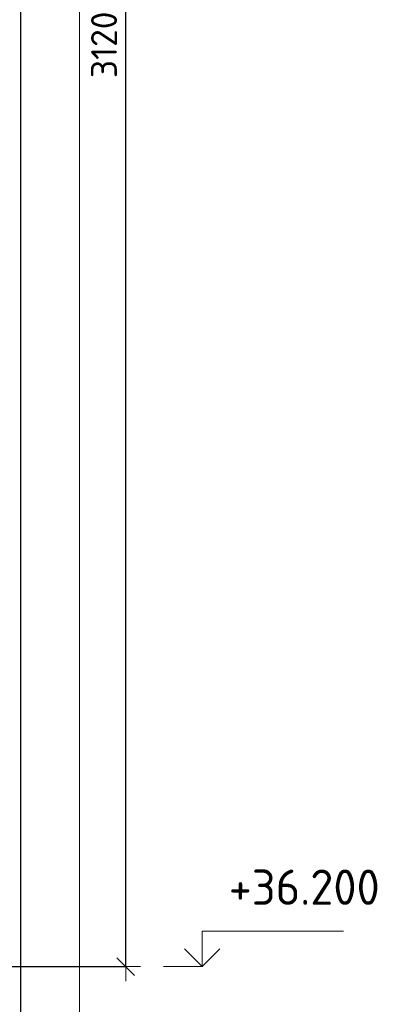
# Model space of a CAD drawing. Header units: millimetres. Extents: x -19950 to 69837, y -2757 to 40090.
# Tile 49 of 136: x -2592 to -1956, y 6729 to 8402. Entities that reach past the tile are written whole.
import ezdxf

# ---------------------------------------------------------------- set-up
doc = ezdxf.new("R2010")
doc.units = ezdxf.units.MM
doc.header["$PDMODE"] = 65
for name, color, linetype, lineweight in [('Standard', 7, 'Continuous', 25), ('Высотная отметки_ общее', 7, 'Continuous', 13), ('Размерная линия_ общее', 7, 'Continuous', 13)]:
    doc.layers.add(name, color=color, linetype=linetype, lineweight=lineweight)
doc.styles.add('ISOCPEUR', font='ISOCPEUR')
doc.dimstyles.new('DIMSTYLE_7', dxfattribs={"dimtxt": 44, "dimasz": 50, "dimexe": 0, "dimexo": 0, "dimgap": 22, "dimtad": 2, "dimdec": 0, "dimrnd": 5, "dimzin": 12, "dimdsep": 46, "dimtxsty": 'ISOCPEUR', "dimblk1": 'ALL_ML_STRICH', "dimblk2": 'ALL_ML_STRICH', "dimsah": 1, "dimcen": 0, "dimclrd": 7, "dimclre": 256, "dimclrt": 7, "dimadec": 0, "dimazin": 0, "dimtfac": 1, "dimtdec": 0, "dimtix": 1, "dimtmove": 2, "dimatfit": 3, "dimfxl": 0, "dimtzin": 0, "dimlwd": 0, "dimlwe": -3, "dimarcsym": 0})

# ---------------------------------------------------------------- blocks, each defined once
blk = doc.blocks.new('COMPLEX_ELEVATIONDIM_4')
at = {"layer": 'Высотная отметки_ общее', "color": 7, "linetype": 'Continuous', "lineweight": 13, "transparency": 33554687}
for p, q in [((-2281.2, 6792.6), (-2281.2, 6852.6)), ((-2281.2, 6852.6), (-2041.2, 6852.6)), ((-2281.2, 6792.6), (-2311.2, 6822.6)), ((-2281.2, 6792.6), (-2251.2, 6822.6)), ((-2281.2, 6792.6), (-2281.2, 6792.6)), ((-2281.2, 6792.6), (-2281.2, 6792.6)), ((-2281.2, 6792.6), (-2281.2, 6792.6)), ((-2281.2, 6792.6), (-2281.2, 6792.6))]:
    blk.add_line(p, q, dxfattribs=at)
blk.add_lwpolyline([(-2281.2, 6792.6), (-2341.2, 6792.6), (-2341.2, 6792.6), (-2347.3, 6792.6)], dxfattribs=at)
at = {"layer": 'Высотная отметки_ общее', "color": 7, "linetype": 'Continuous', "lineweight": 13, "transparency": 33554687, "insert": (-2236.2, 6897.6), "char_height": 60, "width": 298.477, "attachment_point": 7, "style": 'ISOCPEUR'}
blk.add_mtext('\\W0.96;+36.200', dxfattribs=at)
blk = doc.blocks.new('ALL_ML_STRICH')
at = {"color": 0, "linetype": 'ByBlock', "lineweight": -2}
for p, q in [((0, -0.5), (0, 0.5)), ((-1, 0), (0.5, 0)), ((-0.3, -0.3), (0.3, 0.3))]:
    blk.add_line(p, q, dxfattribs=at)
blk = doc.blocks.new('*D241')
at = {"layer": 'DEFPOINTS', "color": 7, "linetype": 'Continuous', "lineweight": 13, "transparency": 33554687}
for p in [(-2788.4, 9912.6), (-2740.5, 6792.6), (-2411.2, 6792.6)]:
    blk.add_point(p, dxfattribs=at)
at = {"layer": 'Размерная линия_ общее', "color": 253, "linetype": 'Continuous', "lineweight": -2, "true_color": 0xa0a0a0, "transparency": 33554687}
for p, q in [((-2768.4, 9912.6), (-2411.2, 9912.6)), ((-2720.5, 6792.6), (-2411.2, 6792.6))]:
    blk.add_line(p, q, dxfattribs=at)
at = {"layer": 'Размерная линия_ общее', "color": 7, "linetype": 'Continuous', "lineweight": -2, "transparency": 33554687}
blk.add_line((-2411.2, 6792.6), (-2411.2, 9912.6), dxfattribs=at)
at = {"layer": 'Размерная линия_ общее', "color": 7, "linetype": 'Continuous', "lineweight": 13, "transparency": 33554687, "xscale": 50, "yscale": 50, "zscale": 50}
for p, rotation in [((-2411.2, 9912.6), 90), ((-2411.2, 6792.6), 270)]:
    blk.add_blockref('ALL_ML_STRICH', p, dxfattribs=dict(at, rotation=rotation))
at = {"layer": 'Размерная линия_ общее', "color": 7, "linetype": 'Continuous', "lineweight": 13, "transparency": 33554687, "insert": (-2448.2, 8359.2), "char_height": 44, "width": 176, "attachment_point": 5, "rotation": 90, "style": 'ISOCPEUR'}
blk.add_mtext('\\A1;{3120}', dxfattribs=at)

msp = doc.modelspace()

# ---------------------------------------------------------------- linework, layer by layer
at = {"layer": 'Standard', "color": 52, "linetype": 'Continuous', "lineweight": -3, "transparency": 33554687}
msp.add_line((-2589.7, 6447.4), (-2589.7, 10172.9), dxfattribs=at)
msp.add_line((-2589.7, 6447.4), (-2589.7, 10172.9), dxfattribs=at)
at = {"layer": 'Standard', "color": 7, "linetype": 'Continuous', "lineweight": 13, "transparency": 33554687}
msp.add_lwpolyline([(-3662.6, 6347.4), (-2489.7, 6347.4), (-2489.7, 10272.9), (-3662.6, 10272.9), (-3662.6, 6347.4)], dxfattribs=at)

# ---------------------------------------------------------------- block references
at = {"layer": 'Высотная отметки_ общее', "color": 7, "linetype": 'Continuous', "lineweight": 13, "transparency": 33554687}
msp.add_blockref('COMPLEX_ELEVATIONDIM_4', (0, 0), dxfattribs=at)

# ---------------------------------------------------------------- dimensions: what is measured, and where the dimension line sits
at = {"layer": 'Размерная линия_ общее', "color": 7, "linetype": 'Continuous', "lineweight": 13, "transparency": 33554687}
dim = msp.add_linear_dim(base=(-2411.2, 9912.6), p1=(-2720.5, 6792.6), p2=(-2768.4, 9912.6), angle=90, dimstyle='DIMSTYLE_7', override={"dimpost": '<>', "dimclrd": 7, "dimclre": 253, "dimclrt": 7, "dimlwd": 0, "dimlwe": 65533}, dxfattribs=at)
dim.commit()
dim.dimension.update_dxf_attribs({"geometry": '*D241', "text_midpoint": (-2448.2, 8359.2), "dimtype": 160})

doc.saveas('drawing.dxf')
